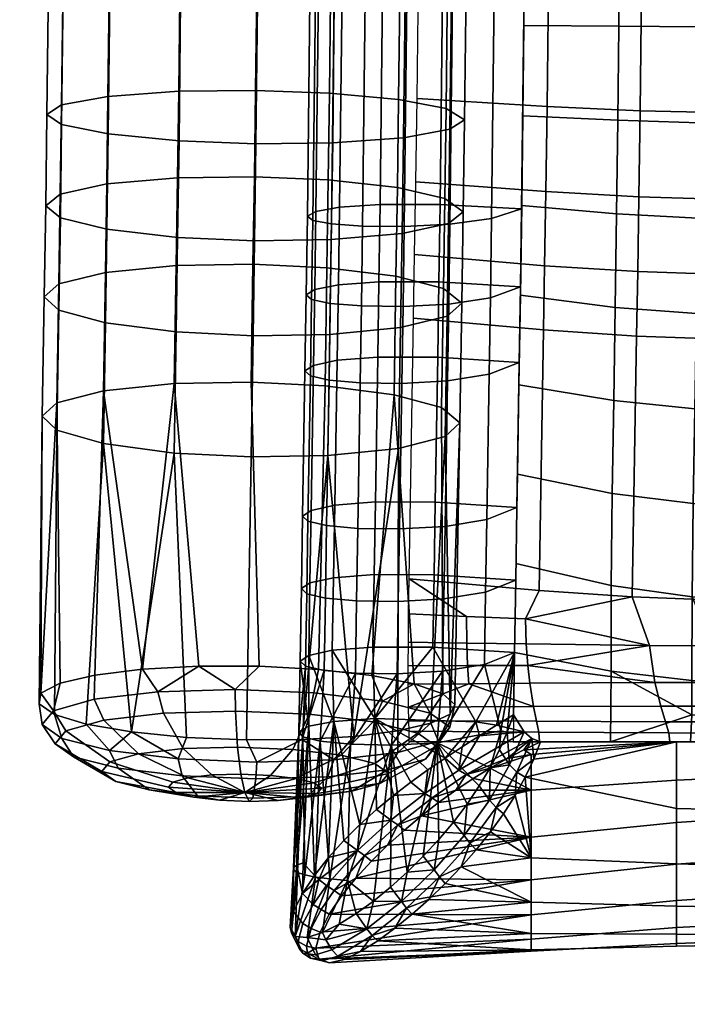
# Model space of a CAD drawing. Header units: millimetres. Extents: x -347 to 347, y -351 to 323.
# Tile 1 of 256: x -251 to -214, y -267 to -213. Entities that reach past the tile are written whole.
import ezdxf

# ---------------------------------------------------------------- set-up
doc = ezdxf.new("R2010")
doc.units = ezdxf.units.MM
doc.header["$MEASUREMENT"] = 0
for name, color, linetype in [('kolecka', 250, 'Continuous'), ('ram', 7, 'Continuous'), ('sedak', 33, 'Continuous')]:
    doc.layers.add(name, color=color, linetype=linetype)

msp = doc.modelspace()

# ---------------------------------------------------------------- meshes
at = {"layer": 'kolecka'}
mesh = msp.add_polyface(dxfattribs=at)
corners = [(-297.408, -108.823, 44.823), (-297.408, -101.256, 52.449), (-297.408, -105.349, 49.092), (-297.408, -112.778, 35.059), (-297.408, -91.524, 56.48), (-297.408, -96.589, 54.946), (-297.408, -101.08, 7.433), (-297.408, -86.257, 57.001), (-297.408, -81.198, 56.521), (-297.408, -91.316, 3.478), (-297.408, -80.989, 3.519), (-297.408, -71.257, 7.551), (-297.408, -75.924, 5.054), (-297.408, -71.434, 52.567), (-297.408, -76.318, 55.104), (-297.408, -86.257, 3), (-25, -346.98, 24.733), (-25, -342.949, 15), (-25, -345.446, 19.667), (-25, -347.501, 30), (-25, -347.021, 35.059), (-25, -335.323, 7.433), (-25, -325.559, 3.478), (-25, -330.439, 4.895), (-25, -339.593, 10.907), (-25, -325.767, 56.48), (-25, -305.5, 7.551), (-25, -343.067, 44.823), (-25, -345.604, 39.939), (-25, -339.593, 49.092), (-25, -335.5, 52.449), (-25, -330.833, 54.946), (-25, -320.5, 57.001), (-25, -315.441, 56.521), (-25, -315.233, 3.519), (-25, -310.167, 5.054), (-25, -293.979, 24.941), (-25, -297.934, 15.177), (-25, -295.395, 20.061), (-25, -301.408, 10.907), (-25, -294.02, 35.267)]
mesh.append_faces([[corners[k] for k in face] for face in [(0, 1, 2, 2), (1, 0, 3, 3), (4, 5, 1, 1), (6, 1, 3, 3), (6, 4, 1, 1), (7, 4, 8, 8), (9, 10, 6, 6), (11, 6, 10, 10), (10, 12, 11, 11), (11, 8, 4, 4), (13, 14, 8, 8), (11, 13, 8, 8), (15, 10, 9, 9), (16, 17, 18, 18), (19, 20, 16, 16), (21, 17, 16, 16), (21, 22, 23, 23), (20, 21, 16, 16), (21, 24, 17, 17), (25, 26, 21, 21), (27, 20, 28, 28), (27, 29, 30, 30), (30, 20, 27, 27), (25, 30, 31, 31), (21, 20, 30, 30), (21, 30, 25, 25), (32, 33, 25, 25), (22, 21, 34, 34), (26, 34, 21, 21), (34, 26, 35, 35), (26, 25, 33, 33), (26, 36, 37, 37), (37, 36, 38, 38), (39, 26, 37, 37), (26, 40, 36, 36)]])
at = {"layer": 'ram'}
mesh = msp.add_polyface(dxfattribs=at)
corners = [(-249.8, -222.806, 474.98), (-249.877, -227.817, 474.152), (-249.07, -228.553, 478.32), (-248.991, -223.467, 479.16), (-248.994, -222.168, 470.795), (-249.071, -227.105, 469.979), (-246.435, -221.607, 466.935), (-246.51, -226.478, 466.131), (-242.538, -221.27, 464.395), (-242.612, -226.1, 463.597), (-238.305, -221.207, 463.586), (-238.38, -226.028, 462.79), (-234.231, -221.38, 464.312), (-234.306, -226.219, 463.513), (-230.428, -221.799, 466.649), (-230.504, -226.685, 465.842), (-227.811, -222.401, 470.272), (-227.888, -227.354, 469.454), (-226.802, -223.137, 474.92), (-226.88, -228.174, 474.088), (-227.536, -218.595, 479.842), (-227.608, -223.775, 479.105), (-226.732, -218.066, 475.641), (-230.094, -219.059, 483.714), (-230.167, -224.336, 482.964), (-233.99, -219.336, 486.264), (-234.065, -224.673, 485.505), (-238.223, -219.386, 487.074), (-238.297, -224.736, 486.314), (-242.456, -219.229, 486.284), (-242.53, -224.551, 485.527), (-246.356, -218.853, 483.753), (-246.429, -224.102, 483.006), (-248.92, -218.324, 479.892), (-249.73, -217.774, 475.695), (-248.926, -217.245, 471.495), (-246.368, -216.78, 467.622), (-242.471, -216.503, 465.073), (-238.239, -216.454, 464.262), (-234.165, -216.601, 464.992), (-230.361, -216.952, 467.339), (-227.742, -217.453, 470.976), (-227.449, -211.073, 480.658), (-226.646, -210.708, 476.439), (-230.005, -211.391, 484.546), (-233.9, -211.578, 487.105), (-238.132, -211.606, 487.918), (-242.366, -211.492, 487.123), (-246.268, -211.227, 484.58), (-248.833, -210.857, 480.702), (-249.645, -210.476, 476.487), (-248.843, -210.111, 472.269), (-246.287, -209.793, 468.38), (-242.391, -209.606, 465.821), (-238.159, -209.578, 465.008), (-234.084, -209.684, 465.743), (-230.28, -209.932, 468.1), (-227.659, -210.282, 471.754), (-229.888, -196.058, 485.306), (-227.334, -196.028, 481.403), (-233.782, -196.067, 487.874), (-238.014, -196.055, 488.689), (-242.248, -196.025, 487.89), (-246.151, -195.977, 485.336), (-248.719, -195.921, 481.442)]
mesh.append_faces([[corners[k] for k in face] for face in [(0, 1, 2, 3), (4, 5, 1, 0), (6, 7, 5, 4), (8, 9, 7, 6), (10, 11, 9, 8), (12, 13, 11, 10), (14, 15, 13, 12), (16, 17, 15, 14), (18, 19, 17, 16), (20, 21, 18, 22), (23, 24, 21, 20), (25, 26, 24, 23), (27, 28, 26, 25), (29, 30, 28, 27), (31, 32, 30, 29), (33, 3, 32, 31), (34, 0, 3, 33), (35, 4, 0, 34), (36, 6, 4, 35), (37, 8, 6, 36), (38, 10, 8, 37), (39, 12, 10, 38), (40, 14, 12, 39), (41, 16, 14, 40), (22, 18, 16, 41), (42, 20, 22, 43), (44, 23, 20, 42), (45, 25, 23, 44), (46, 27, 25, 45), (47, 29, 27, 46), (48, 31, 29, 47), (49, 33, 31, 48), (50, 34, 33, 49), (51, 35, 34, 50), (52, 36, 35, 51), (53, 37, 36, 52), (54, 38, 37, 53), (55, 39, 38, 54), (56, 40, 39, 55), (57, 41, 40, 56), (43, 22, 41, 57), (58, 44, 42, 59), (60, 45, 44, 58), (61, 46, 45, 60), (62, 47, 46, 61), (63, 48, 47, 62), (64, 49, 48, 63)]])
mesh = msp.add_polyface(dxfattribs=at)
corners = [(-227.687, -228.886, 478.261), (-227.796, -235.512, 477.071), (-226.989, -234.768, 472.903), (-226.88, -228.174, 474.088), (-230.247, -229.513, 482.109), (-230.357, -236.168, 480.914), (-234.145, -229.89, 484.643), (-234.255, -236.564, 483.445), (-238.378, -229.963, 485.45), (-238.488, -236.64, 484.251), (-242.61, -229.759, 484.667), (-242.72, -236.428, 483.469), (-246.509, -229.26, 482.155), (-246.618, -235.907, 480.961), (-249.07, -228.553, 478.32), (-249.178, -235.169, 477.132), (-249.877, -227.817, 474.152), (-249.986, -234.399, 472.97), (-249.071, -227.105, 469.979), (-249.178, -233.655, 468.802), (-246.51, -226.478, 466.131), (-246.618, -232.999, 464.959), (-242.612, -226.1, 463.597), (-242.719, -232.603, 462.428), (-238.38, -226.028, 462.79), (-238.487, -232.527, 461.622), (-234.306, -226.219, 463.513), (-234.413, -232.726, 462.344), (-230.504, -226.685, 465.842), (-230.611, -233.212, 464.67), (-227.888, -227.354, 469.454), (-227.995, -233.91, 468.276), (-227.608, -223.775, 479.105), (-226.802, -223.137, 474.92), (-230.167, -224.336, 482.964), (-234.065, -224.673, 485.505), (-238.297, -224.736, 486.314), (-242.53, -224.551, 485.527), (-246.429, -224.102, 483.006), (-248.991, -223.467, 479.16), (-227.518, -250.814, 472.516), (-228.59, -251.311, 475.385), (-227.263, -250.271, 469.471), (-230.401, -251.728, 477.87), (-242.047, -252.087, 480.959), (-238.746, -252.226, 481.426), (-235.671, -252.202, 481.005), (-245.07, -251.788, 479.579), (-232.82, -252.032, 479.79), (-249.309, -250.823, 474.609), (-247.561, -251.355, 477.401), (-250.168, -250.239, 471.438), (-249.01, -249.108, 465.036), (-250.066, -249.651, 468.155), (-247.09, -248.656, 462.344), (-241.363, -248.168, 459.094), (-244.468, -248.334, 460.306), (-238.039, -248.173, 458.808), (-231.843, -248.677, 461.035), (-234.773, -248.348, 459.474), (-229.493, -249.135, 463.36), (-227.923, -249.681, 466.253)]
mesh.append_faces([[corners[k] for k in face] for face in [(0, 1, 2, 3), (4, 5, 1, 0), (6, 7, 5, 4), (8, 9, 7, 6), (10, 11, 9, 8), (12, 13, 11, 10), (14, 15, 13, 12), (16, 17, 15, 14), (18, 19, 17, 16), (20, 21, 19, 18), (22, 23, 21, 20), (24, 25, 23, 22), (26, 27, 25, 24), (28, 29, 27, 26), (30, 31, 29, 28), (3, 2, 31, 30), (32, 0, 3, 33), (34, 4, 0, 32), (35, 6, 4, 34), (36, 8, 6, 35), (37, 10, 8, 36), (38, 12, 10, 37), (39, 14, 12, 38), (40, 1, 41, 41), (40, 42, 2, 2), (43, 41, 1, 5), (44, 45, 9, 11), (45, 46, 7, 9), (1, 40, 2, 2), (13, 47, 11, 11), (48, 5, 7, 7), (49, 50, 13, 15), (51, 49, 15, 17), (19, 52, 53, 53), (54, 52, 19, 21), (53, 51, 17, 17), (23, 55, 56, 56), (57, 55, 23, 25), (58, 59, 27, 29), (29, 60, 58, 58), (59, 57, 25, 27), (56, 54, 21, 21), (17, 19, 53, 53), (21, 23, 56, 56), (42, 61, 31, 2), (29, 31, 61, 60), (13, 50, 47, 47)]])
mesh = msp.add_polyface(dxfattribs=at)
corners = [(-238.827, -255.116, 469.22), (-237.001, -255.565, 473.01), (-238.598, -255.612, 473.416), (-242.283, -254.207, 479.456), (-238.224, -254.375, 480.02), (-238.167, -253.456, 480.926), (-242.508, -253.276, 480.323), (-241.44, -255.305, 476.762), (-238.388, -255.432, 477.186), (-240.228, -255.545, 473.189), (-245.809, -253.78, 477.405), (-246.28, -252.818, 478.13), (-244.093, -254.984, 475.219), (-241.645, -255.373, 472.366), (-248.266, -253.158, 474.18), (-248.907, -252.154, 474.681), (-245.941, -254.517, 472.794), (-242.632, -255.123, 471.07), (-249.279, -252.438, 470.272), (-249.991, -251.383, 470.501), (-246.703, -253.975, 469.854), (-243.039, -254.834, 469.5), (-248.694, -251.727, 466.275), (-249.365, -250.624, 466.227), (-246.263, -253.44, 466.848), (-242.804, -254.548, 467.894), (-246.601, -251.136, 462.798), (-247.127, -249.991, 462.508), (-244.688, -252.995, 464.233), (-241.963, -254.311, 466.498), (-243.318, -250.753, 460.37), (-243.615, -249.581, 459.912), (-242.219, -252.707, 462.407), (-240.644, -254.157, 465.522), (-239.344, -250.636, 459.362), (-239.365, -249.457, 458.833), (-239.23, -252.62, 461.648), (-239.047, -254.11, 465.117), (-242.047, -252.087, 480.959), (-245.07, -251.788, 479.579), (-247.561, -251.355, 477.401), (-238.746, -252.226, 481.426), (-249.309, -250.823, 474.609), (-250.168, -250.239, 471.438), (-250.066, -249.651, 468.155), (-249.01, -249.108, 465.036), (-247.09, -248.656, 462.344), (-244.468, -248.334, 460.306), (-241.363, -248.168, 459.094), (-238.039, -248.173, 458.808), (-242.72, -236.428, 483.469)]
mesh.append_faces([[corners[k] for k in face] for face in [(0, 1, 2, 2), (3, 4, 5, 6), (7, 8, 4, 3), (9, 2, 8, 7), (0, 2, 9, 9), (10, 3, 6, 11), (12, 7, 3, 10), (13, 9, 7, 12), (0, 9, 13, 13), (14, 10, 11, 15), (16, 12, 10, 14), (17, 13, 12, 16), (0, 13, 17, 17), (18, 14, 15, 19), (20, 16, 14, 18), (21, 17, 16, 20), (0, 17, 21, 21), (22, 18, 19, 23), (24, 20, 18, 22), (25, 21, 20, 24), (0, 21, 25, 25), (26, 22, 23, 27), (28, 24, 22, 26), (29, 25, 24, 28), (0, 25, 29, 29), (30, 26, 27, 31), (32, 28, 26, 30), (33, 29, 28, 32), (0, 29, 33, 33), (34, 30, 31, 35), (36, 32, 30, 34), (37, 33, 32, 36), (0, 33, 37, 37), (6, 38, 39, 39), (11, 39, 40, 40), (41, 38, 6, 5), (42, 43, 19, 15), (11, 6, 39, 39), (15, 11, 40, 42), (23, 44, 45, 45), (46, 47, 31, 27), (31, 47, 48, 48), (45, 46, 27, 23), (35, 48, 49, 49), (23, 19, 43, 44), (35, 31, 48, 48), (38, 50, 39, 39)]])
mesh = msp.add_polyface(dxfattribs=at)
corners = [(-228.873, -253.284, 473.106), (-228.288, -252.574, 469.109), (-227.542, -251.529, 469.258), (-228.167, -252.289, 473.533), (-231.354, -254.611, 471.986), (-230.915, -254.077, 468.98), (-234.841, -255.174, 470.638), (-234.606, -254.889, 469.033), (-238.827, -255.116, 469.22), (-230.966, -253.876, 476.583), (-230.406, -252.922, 477.251), (-232.929, -255.057, 474.601), (-235.682, -255.411, 472.035), (-234.25, -254.259, 479.011), (-233.918, -253.331, 479.847), (-235.399, -255.345, 476.427), (-237.001, -255.565, 473.01), (-238.224, -254.375, 480.02), (-238.167, -253.456, 480.926), (-238.388, -255.432, 477.186), (-238.598, -255.612, 473.416), (-235.285, -250.805, 459.925), (-239.344, -250.636, 459.362), (-239.365, -249.457, 458.833), (-235.024, -249.637, 459.436), (-236.177, -252.746, 462.072), (-239.23, -252.62, 461.648), (-237.417, -254.178, 465.344), (-239.047, -254.11, 465.117), (-231.758, -251.232, 461.976), (-231.253, -250.094, 461.629), (-233.525, -253.068, 463.614), (-236, -254.349, 466.167), (-229.302, -251.853, 465.201), (-228.626, -250.758, 465.078), (-231.677, -253.535, 466.04), (-235.013, -254.599, 467.463), (-227.263, -250.271, 469.471), (-227.518, -250.814, 472.516), (-228.59, -251.311, 475.385), (-230.401, -251.728, 477.87), (-232.82, -252.032, 479.79), (-235.671, -252.202, 481.005), (-238.746, -252.226, 481.426), (-238.039, -248.173, 458.808), (-234.773, -248.348, 459.474), (-231.843, -248.677, 461.035), (-229.493, -249.135, 463.36), (-227.923, -249.681, 466.253), (-230.357, -236.168, 480.914), (-234.255, -236.564, 483.445)]
mesh.append_faces([[corners[k] for k in face] for face in [(0, 1, 2, 3), (4, 5, 1, 0), (6, 7, 5, 4), (8, 7, 6, 6), (9, 0, 3, 10), (11, 4, 0, 9), (12, 6, 4, 11), (8, 6, 12, 12), (13, 9, 10, 14), (15, 11, 9, 13), (16, 12, 11, 15), (8, 12, 16, 16), (17, 13, 14, 18), (19, 15, 13, 17), (20, 16, 15, 19), (21, 22, 23, 24), (25, 26, 22, 21), (27, 28, 26, 25), (8, 28, 27, 27), (29, 21, 24, 30), (31, 25, 21, 29), (32, 27, 25, 31), (8, 27, 32, 32), (33, 29, 30, 34), (35, 31, 29, 33), (36, 32, 31, 35), (8, 32, 36, 36), (1, 33, 34, 2), (5, 35, 33, 1), (7, 36, 35, 5), (8, 36, 7, 7), (37, 38, 3, 2), (10, 39, 40, 40), (40, 41, 14, 10), (3, 38, 39, 39), (18, 42, 43, 43), (14, 41, 42, 42), (18, 14, 42, 42), (3, 39, 10, 10), (44, 45, 24, 23), (30, 46, 47, 47), (34, 47, 48, 48), (45, 46, 30, 24), (34, 30, 47, 47), (2, 34, 48, 37), (40, 49, 41, 41), (41, 50, 42, 42)]])
at = {"layer": 'sedak'}
mesh = msp.add_polyface(dxfattribs=at)
corners = [(-222.097, -210.706, 473.2), (-222.18, -217.339, 472.477), (-229.345, -216.898, 468.813), (-229.262, -210.415, 469.522), (-221.984, -197.419, 473.926), (-229.148, -197.423, 470.236), (-221.946, -188.519, 473.887), (-229.11, -188.713, 470.201), (-221.935, -178.505, 473.406), (-229.099, -178.828, 469.729), (-218.061, -192.241, 490.884), (-217.959, -187.164, 489.688), (-223.293, -187.903, 487.608), (-223.31, -193.008, 487.692), (-218.11, -197.323, 491.132), (-223.333, -197.902, 487.653), (-218.139, -202.528, 490.978), (-223.365, -202.899, 487.49), (-218.178, -207.728, 490.688), (-223.406, -207.89, 487.204), (-218.227, -212.92, 490.273), (-223.455, -212.873, 486.792), (-218.285, -218.099, 489.721), (-223.513, -217.844, 486.254), (-220.463, -182.907, 487.411), (-223.286, -182.907, 487.411), (-227.783, -183.647, 485.795), (-227.781, -180.523, 485.632), (-223.284, -180.355, 487.276), (-223.286, -183.498, 487.441), (-231.085, -183.703, 485.74), (-231.083, -180.582, 485.578), (-233.319, -183.692, 486.768), (-233.317, -180.562, 486.606), (-234.614, -183.638, 488.369), (-234.611, -180.495, 488.207), (-235.081, -183.566, 490.089), (-235.078, -180.407, 489.926), (-234.778, -183.487, 491.694), (-234.775, -180.313, 491.53), (-233.747, -183.41, 493.005), (-233.744, -180.222, 492.841), (-223.286, -183.498, 487.441), (-223.284, -180.355, 487.276), (-224.929, -180.178, 490.958), (-224.932, -183.354, 491.124), (-227.802, -192.082, 486.033), (-223.306, -192.009, 487.686), (-231.104, -192.126, 485.975), (-233.339, -192.148, 487.002), (-234.634, -192.152, 488.603), (-235.102, -192.145, 490.324), (-234.8, -192.128, 491.931), (-233.769, -192.103, 493.245), (-232.052, -192.074, 494.087), (-232.03, -183.343, 493.845), (-229.756, -192.042, 494.255), (-229.734, -183.299, 494.01), (-227.247, -192.015, 493.455), (-227.225, -183.295, 493.209), (-224.953, -192.001, 491.371), (-223.306, -192.009, 487.686), (-227.9, -207.677, 485.558), (-223.405, -207.758, 487.213), (-231.203, -207.697, 485.496), (-233.439, -207.786, 486.516), (-234.735, -207.908, 488.112), (-235.205, -208.033, 489.828), (-234.903, -208.143, 491.432), (-233.874, -208.227, 492.744), (-232.157, -208.273, 493.586), (-229.862, -208.267, 493.757), (-227.351, -208.192, 492.963), (-225.056, -208.029, 490.887), (-223.405, -207.758, 487.213), (-228.075, -222.735, 483.92), (-223.581, -222.968, 485.565), (-231.378, -222.733, 483.854), (-233.615, -222.888, 484.865), (-234.913, -223.124, 486.446), (-235.385, -223.377, 488.147), (-235.085, -223.611, 489.738), (-234.057, -223.801, 491.04), (-232.342, -223.921, 491.877), (-230.046, -223.941, 492.049), (-227.534, -223.819, 491.264), (-225.236, -223.51, 489.207), (-223.581, -222.968, 485.565)]
mesh.append_faces([[corners[k] for k in face] for face in [(0, 1, 2, 3), (4, 0, 3, 5), (6, 4, 5, 7), (8, 6, 7, 9), (10, 11, 12, 13), (14, 10, 13, 15), (16, 14, 15, 17), (18, 16, 17, 19), (20, 18, 19, 21), (22, 20, 21, 23), (12, 24, 25, 25), (26, 27, 28, 29), (30, 31, 27, 26), (32, 33, 31, 30), (34, 35, 33, 32), (36, 37, 35, 34), (38, 39, 37, 36), (40, 41, 39, 38), (42, 43, 44, 45), (46, 26, 29, 47), (48, 30, 26, 46), (49, 32, 30, 48), (50, 34, 32, 49), (51, 36, 34, 50), (52, 38, 36, 51), (53, 40, 38, 52), (54, 55, 40, 53), (56, 57, 55, 54), (58, 59, 57, 56), (60, 45, 59, 58), (61, 42, 45, 60), (62, 46, 47, 63), (64, 48, 46, 62), (65, 49, 48, 64), (66, 50, 49, 65), (67, 51, 50, 66), (68, 52, 51, 67), (69, 53, 52, 68), (70, 54, 53, 69), (71, 56, 54, 70), (72, 58, 56, 71), (73, 60, 58, 72), (74, 61, 60, 73), (75, 62, 63, 76), (77, 64, 62, 75), (78, 65, 64, 77), (79, 66, 65, 78), (80, 67, 66, 79), (81, 68, 67, 80), (82, 69, 68, 81), (83, 70, 69, 82), (84, 71, 70, 83), (85, 72, 71, 84), (86, 73, 72, 85), (87, 74, 73, 86)]])
mesh = msp.add_polyface(dxfattribs=at)
corners = [(-223.248, -248.126, 468.456), (-223.33, -246.939, 467.771), (-216.546, -247.028, 470.226), (-208.705, -244.546, 470.966), (-209.383, -247.06, 471.01), (-212.987, -247.052, 470.818), (-213.237, -244.504, 470.731), (-205.774, -247.063, 471.08), (-217.486, -244.355, 469.901), (-223.373, -245.566, 467.48), (-217.189, -226.435, 473.122), (-217.247, -229.984, 472.502), (-222.374, -229.636, 470.539), (-222.315, -226.107, 471.156), (-212.94, -226.573, 473.954), (-212.999, -230.13, 473.332), (-208.408, -226.61, 474.19), (-208.467, -230.171, 473.567), (-217.123, -222.316, 473.789), (-222.25, -222.024, 471.817), (-212.875, -222.436, 474.624), (-208.343, -222.465, 474.861), (-217.054, -217.573, 474.456), (-222.18, -217.339, 472.477), (-212.805, -217.666, 475.295), (-208.274, -217.681, 475.533), (-216.971, -210.856, 475.188), (-222.097, -210.706, 473.2), (-212.722, -210.908, 476.03), (-208.191, -210.905, 476.27), (-222.612, -244.001, 467.939), (-213.749, -212.944, 492.06), (-213.7, -207.645, 492.477), (-218.178, -207.728, 490.688), (-218.227, -212.92, 490.273), (-209.773, -212.953, 492.719), (-209.723, -207.615, 493.136), (-213.808, -218.229, 491.501), (-218.285, -218.099, 489.721), (-209.833, -218.278, 492.157), (-213.876, -223.496, 490.788), (-218.351, -223.259, 489.024), (-209.902, -223.583, 491.439), (-213.953, -228.745, 489.956), (-218.427, -228.403, 488.209), (-209.98, -228.871, 490.599), (-214.037, -233.983, 489.052), (-218.51, -233.535, 487.322), (-210.065, -234.148, 489.689), (-214.126, -239.212, 488.103), (-218.596, -238.659, 486.393), (-210.154, -239.416, 488.734), (-214.189, -244.34, 486.741), (-218.655, -243.716, 485.189), (-210.24, -244.57, 487.312), (-214.199, -248.955, 484.233), (-218.65, -248.434, 483.23), (-212.21, -249.082, 484.477), (-210.331, -249.147, 484.603), (-206.037, -211.931, 492.904), (-206.113, -218.694, 492.201), (-206.06, -214.189, 492.697), (-206.173, -223.148, 491.597), (-205.995, -207.41, 493.243), (-206.344, -234.237, 489.769), (-206.273, -229.808, 490.537), (-206.517, -243.447, 487.809), (-206.457, -240.819, 488.528), (-206.417, -238.64, 488.981), (-208.525, -249.171, 484.649), (-206.597, -245.974, 486.788), (-206.239, -227.591, 490.906), (-206.687, -248.005, 485.579)]
mesh.append_faces([[corners[k] for k in face] for face in [(0, 1, 2, 2), (3, 4, 5, 6), (4, 3, 7, 7), (6, 5, 2, 8), (1, 9, 2, 2), (2, 9, 8, 8), (10, 11, 12, 13), (14, 15, 11, 10), (16, 17, 15, 14), (18, 10, 13, 19), (20, 14, 10, 18), (21, 16, 14, 20), (22, 18, 19, 23), (24, 20, 18, 22), (25, 21, 20, 24), (26, 22, 23, 27), (28, 24, 22, 26), (29, 25, 24, 28), (8, 30, 12, 11), (3, 6, 15, 17), (6, 8, 11, 15), (31, 32, 33, 34), (35, 36, 32, 31), (37, 31, 34, 38), (39, 35, 31, 37), (40, 37, 38, 41), (42, 39, 37, 40), (43, 40, 41, 44), (45, 42, 40, 43), (46, 43, 44, 47), (48, 45, 43, 46), (49, 46, 47, 50), (51, 48, 46, 49), (52, 49, 50, 53), (54, 51, 49, 52), (55, 52, 53, 56), (57, 58, 54, 54), (52, 55, 57, 57), (54, 52, 57, 57), (36, 35, 59, 59), (35, 39, 60, 61), (61, 59, 35, 35), (39, 42, 62, 60), (63, 36, 59, 59), (45, 48, 64, 65), (51, 54, 66, 67), (48, 51, 68, 68), (54, 58, 69, 69), (70, 54, 69, 69), (42, 45, 71, 62), (45, 65, 71, 71), (67, 68, 51, 51), (69, 72, 70, 70), (70, 66, 54, 54), (68, 64, 48, 48)]])
mesh = msp.add_polyface(dxfattribs=at)
corners = [(-222.315, -226.107, 471.156), (-222.374, -229.636, 470.539), (-229.539, -228.993, 466.906), (-229.48, -225.498, 467.517), (-222.25, -222.024, 471.817), (-229.415, -221.48, 468.168), (-222.18, -217.339, 472.477), (-229.345, -216.898, 468.813), (-222.612, -244.001, 467.939), (-229.777, -243.347, 464.308), (-218.351, -223.259, 489.024), (-218.285, -218.099, 489.721), (-223.513, -217.844, 486.254), (-223.579, -222.799, 485.588), (-218.427, -228.403, 488.209), (-223.653, -227.737, 484.809), (-218.51, -233.535, 487.322), (-223.732, -232.662, 483.952), (-218.596, -238.659, 486.393), (-223.813, -237.582, 483.061), (-218.655, -243.716, 485.189), (-223.895, -242.501, 482.168), (-228.139, -226.998, 483.246), (-228.075, -222.735, 483.92), (-223.581, -222.968, 485.565), (-223.646, -227.267, 484.887), (-231.441, -226.99, 483.18), (-231.378, -222.733, 483.854), (-233.679, -227.161, 484.187), (-233.615, -222.888, 484.865), (-234.978, -227.425, 485.763), (-234.913, -223.124, 486.446), (-235.45, -227.708, 487.46), (-235.385, -223.377, 488.147), (-235.151, -227.972, 489.046), (-235.085, -223.611, 489.738), (-234.123, -228.187, 490.345), (-234.057, -223.801, 491.04), (-232.408, -228.325, 491.18), (-232.342, -223.921, 491.877), (-230.112, -228.351, 491.351), (-230.046, -223.941, 492.049), (-227.6, -228.218, 490.569), (-227.534, -223.819, 491.264), (-225.302, -227.874, 488.518), (-225.236, -223.51, 489.207), (-223.646, -227.267, 484.887), (-223.581, -222.968, 485.565), (-228.205, -231.149, 482.531), (-223.712, -231.439, 484.17), (-231.507, -231.138, 482.465), (-233.745, -231.318, 483.47), (-235.044, -231.598, 485.042), (-235.517, -231.899, 486.736), (-235.218, -232.181, 488.319), (-234.191, -232.411, 489.615), (-232.476, -232.559, 490.449), (-230.18, -232.589, 490.62), (-227.668, -232.449, 489.84), (-225.369, -232.084, 487.794), (-223.712, -231.439, 484.17), (-228.336, -239.13, 481.086), (-223.844, -239.43, 482.725), (-231.638, -239.118, 481.019), (-233.876, -239.301, 482.022), (-235.176, -239.587, 483.593), (-235.649, -239.896, 485.285), (-235.351, -240.185, 486.867), (-234.324, -240.421, 488.163), (-232.61, -240.574, 488.996), (-230.315, -240.605, 489.168), (-227.802, -240.463, 488.389), (-225.503, -240.09, 486.346), (-223.844, -239.43, 482.725), (-228.403, -243.126, 480.363), (-223.91, -243.424, 482.001), (-231.705, -243.114, 480.297), (-233.943, -243.297, 481.301), (-235.243, -243.583, 482.873), (-235.715, -243.891, 484.565), (-235.417, -244.179, 486.147), (-234.39, -244.415, 487.443), (-232.675, -244.566, 488.276), (-225.568, -244.084, 485.622), (-227.867, -244.456, 487.667), (-223.91, -243.424, 482.001)]
mesh.append_faces([[corners[k] for k in face] for face in [(0, 1, 2, 3), (4, 0, 3, 5), (6, 4, 5, 7), (8, 9, 2, 1), (10, 11, 12, 13), (14, 10, 13, 15), (16, 14, 15, 17), (18, 16, 17, 19), (20, 18, 19, 21), (22, 23, 24, 25), (26, 27, 23, 22), (28, 29, 27, 26), (30, 31, 29, 28), (32, 33, 31, 30), (34, 35, 33, 32), (36, 37, 35, 34), (38, 39, 37, 36), (40, 41, 39, 38), (42, 43, 41, 40), (44, 45, 43, 42), (46, 47, 45, 44), (48, 22, 25, 49), (50, 26, 22, 48), (51, 28, 26, 50), (52, 30, 28, 51), (53, 32, 30, 52), (54, 34, 32, 53), (55, 36, 34, 54), (56, 38, 36, 55), (57, 40, 38, 56), (58, 42, 40, 57), (59, 44, 42, 58), (60, 46, 44, 59), (61, 48, 49, 62), (63, 50, 48, 61), (64, 51, 50, 63), (65, 52, 51, 64), (66, 53, 52, 65), (67, 54, 53, 66), (68, 55, 54, 67), (69, 56, 55, 68), (70, 57, 56, 69), (71, 58, 57, 70), (72, 59, 58, 71), (73, 60, 59, 72), (74, 61, 62, 75), (76, 63, 61, 74), (77, 64, 63, 76), (78, 65, 64, 77), (79, 66, 65, 78), (80, 67, 66, 79), (81, 68, 67, 80), (82, 69, 68, 81), (83, 72, 71, 84), (85, 73, 72, 83)]])
mesh = msp.add_polyface(dxfattribs=at)
corners = [(-223.33, -246.939, 467.771), (-226.597, -246.889, 466.231), (-226.612, -245.422, 465.885), (-223.373, -245.566, 467.48), (-229.822, -246.842, 464.6), (-229.806, -245.274, 464.199), (-223.139, -249.103, 469.49), (-226.499, -249.13, 468.204), (-226.557, -248.132, 467.022), (-223.248, -248.126, 468.456), (-229.828, -249.164, 466.841), (-229.829, -248.143, 465.502), (-222.926, -250.385, 471.959), (-229.814, -250.417, 469.989), (-216.242, -249.07, 471.529), (-229.777, -243.347, 464.308), (-222.612, -244.001, 467.939), (-217.486, -244.355, 469.901), (-218.65, -248.434, 483.23), (-218.655, -243.716, 485.189), (-223.895, -242.501, 482.168), (-223.976, -247.42, 481.277), (-218.692, -252.339, 480.39), (-224.057, -252.339, 480.39), (-230.379, -244.598, 488.447), (-230.315, -240.605, 489.168), (-232.61, -240.574, 488.996), (-232.675, -244.566, 488.276), (-227.867, -244.456, 487.667), (-227.802, -240.463, 488.389), (-228.469, -247.122, 479.64), (-228.403, -243.126, 480.363), (-223.91, -243.424, 482.001), (-223.976, -247.42, 481.277), (-231.772, -247.11, 479.574), (-231.705, -243.114, 480.297), (-234.01, -247.292, 480.578), (-233.943, -243.297, 481.301), (-235.309, -247.578, 482.15), (-235.243, -243.583, 482.873), (-235.781, -247.885, 483.842), (-235.715, -243.891, 484.565), (-235.483, -248.172, 485.424), (-235.417, -244.179, 486.147), (-234.456, -248.408, 486.72), (-234.39, -244.415, 487.443), (-232.741, -248.559, 487.553), (-230.445, -248.59, 487.724), (-227.933, -248.448, 486.944), (-225.634, -248.077, 484.899), (-225.568, -244.084, 485.622), (-223.976, -247.42, 481.277), (-223.91, -243.424, 482.001), (-231.673, -251.046, 478.505), (-233.936, -251.206, 479.394), (-235.297, -251.476, 480.888), (-235.847, -251.775, 482.541), (-235.628, -252.06, 484.121), (-234.674, -252.3, 485.451), (-233.018, -252.463, 486.356), (-230.755, -252.513, 486.633), (-228.231, -252.394, 485.979), (-224.033, -250.853, 480.657), (-224.373, -251.794, 481.423), (-224.73, -251.727, 482.284), (-226.102, -251.229, 479.521), (-224.971, -251.421, 480.037), (-224.033, -250.853, 480.657)]
mesh.append_faces([[corners[k] for k in face] for face in [(0, 1, 2, 3), (1, 4, 5, 2), (6, 7, 8, 9), (7, 10, 11, 8), (8, 11, 4, 1), (9, 8, 1, 0), (7, 6, 12, 12), (13, 10, 7, 7), (12, 13, 7, 7), (14, 6, 9, 9), (15, 16, 3, 2), (17, 3, 16, 16), (2, 5, 15, 15), (18, 19, 20, 21), (22, 18, 21, 23), (24, 25, 26, 27), (28, 29, 25, 24), (30, 31, 32, 33), (34, 35, 31, 30), (36, 37, 35, 34), (38, 39, 37, 36), (40, 41, 39, 38), (42, 43, 41, 40), (44, 45, 43, 42), (46, 27, 45, 44), (47, 24, 27, 46), (48, 28, 24, 47), (49, 50, 28, 48), (51, 52, 50, 49), (53, 34, 30, 30), (53, 54, 36, 36), (36, 34, 53, 53), (54, 55, 38, 38), (38, 36, 54, 54), (55, 56, 40, 40), (40, 38, 55, 55), (56, 57, 42, 42), (42, 40, 56, 56), (57, 58, 44, 44), (44, 42, 57, 57), (58, 59, 46, 46), (46, 44, 58, 58), (59, 60, 47, 47), (47, 46, 59, 59), (60, 61, 48, 48), (48, 47, 60, 60), (49, 48, 61, 61), (62, 51, 63, 63), (49, 64, 51, 51), (65, 30, 33, 33), (33, 66, 65, 65), (30, 65, 53, 53), (51, 64, 63, 63), (66, 33, 67, 67)]])
mesh = msp.add_polyface(dxfattribs=at)
corners = [(-216.546, -247.028, 470.226), (-216.242, -249.07, 471.529), (-223.248, -248.126, 468.456), (-215.914, -250.369, 473.466), (-222.926, -250.385, 471.959), (-223.139, -249.103, 469.49), (-215.652, -251.223, 475.629), (-222.754, -251.197, 474.654), (-215.48, -251.843, 477.93), (-222.639, -251.801, 477.459), (-215.416, -252.339, 480.39), (-222.597, -252.339, 480.39), (-212.674, -249.065, 472.02), (-212.987, -247.052, 470.818), (-212.337, -250.366, 473.828), (-212.068, -251.229, 475.863), (-211.891, -251.853, 478.042), (-211.826, -252.339, 480.39), (-209.073, -249.063, 472.18), (-209.383, -247.06, 471.01), (-208.74, -250.365, 473.945), (-208.475, -251.232, 475.939), (-208.3, -251.856, 478.079), (-208.235, -252.339, 480.39), (-205.469, -249.063, 472.238), (-205.774, -247.063, 471.08), (-205.142, -250.365, 473.989), (-214.213, -250.846, 482.458), (-214.199, -248.955, 484.233), (-218.65, -248.434, 483.23), (-218.692, -252.339, 480.39), (-214.282, -252.339, 480.39), (-210.511, -252.339, 480.39), (-210.399, -250.967, 482.661), (-212.248, -250.926, 482.592), (-212.337, -252.339, 480.39), (-210.331, -249.147, 484.603), (-212.21, -249.082, 484.477), (-208.628, -250.982, 482.686), (-208.525, -249.171, 484.649), (-208.764, -252.339, 480.39), (-206.921, -251.239, 482.335), (-206.798, -249.811, 484.055), (-207.057, -252.339, 480.39), (-206.687, -248.005, 485.579), (-215.057, -254.444, 476.173), (-215.057, -252.339, 480.39), (-207.057, -252.339, 480.39), (-207.057, -254.094, 475.931), (-215.057, -256.769, 473.904), (-207.057, -256.245, 473.424), (-215.057, -259.062, 473.131), (-207.057, -258.497, 472.436), (-215.057, -261.069, 473.404), (-207.057, -260.554, 472.533), (-215.057, -262.565, 474.32), (-207.057, -262.151, 473.327), (-215.057, -263.432, 475.675), (-207.057, -263.151, 474.621), (-215.057, -263.581, 477.311), (-207.057, -263.448, 476.265), (-215.057, -262.919, 479.072), (-207.057, -262.936, 478.108), (-215.057, -261.389, 480.741), (-207.057, -261.536, 479.935), (-215.057, -259.053, 481.862), (-207.057, -259.27, 481.279), (-215.057, -256.005, 481.917), (-207.057, -256.188, 481.608), (-215.057, -252.339, 480.39), (-207.057, -252.339, 480.39), (-223.057, -257.586, 474.65), (-223.057, -254.99, 476.55), (-223.057, -259.94, 474.212), (-223.057, -261.87, 474.76), (-223.057, -263.208, 475.866), (-223.057, -263.87, 477.315), (-223.057, -263.787, 478.94), (-223.057, -262.893, 480.573), (-223.057, -261.161, 481.996), (-223.057, -258.714, 482.768), (-223.057, -253.027, 479.173), (-223.383, -254.282, 481.769), (-222.544, -252.339, 480.39), (-222.918, -253.296, 481.128)]
mesh.append_faces([[corners[k] for k in face] for face in [(0, 1, 2, 2), (3, 4, 5, 1), (6, 7, 4, 3), (8, 9, 7, 6), (10, 11, 9, 8), (12, 1, 0, 13), (14, 3, 1, 12), (15, 6, 3, 14), (16, 8, 6, 15), (17, 10, 8, 16), (18, 12, 13, 19), (20, 14, 12, 18), (21, 15, 14, 20), (22, 16, 15, 21), (23, 17, 16, 22), (24, 18, 19, 25), (26, 20, 18, 24), (27, 28, 29, 29), (30, 31, 27, 27), (29, 30, 27, 27), (32, 33, 34, 35), (33, 36, 37, 34), (34, 37, 28, 27), (35, 34, 27, 31), (38, 39, 36, 33), (40, 38, 33, 32), (39, 38, 41, 42), (38, 40, 43, 41), (42, 44, 39, 39), (45, 46, 47, 48), (49, 45, 48, 50), (51, 49, 50, 52), (53, 51, 52, 54), (55, 53, 54, 56), (57, 55, 56, 58), (59, 57, 58, 60), (61, 59, 60, 62), (63, 61, 62, 64), (65, 63, 64, 66), (67, 65, 66, 68), (69, 67, 68, 70), (71, 72, 45, 49), (73, 71, 49, 51), (74, 73, 51, 53), (75, 74, 53, 55), (76, 75, 55, 57), (77, 76, 57, 59), (78, 77, 59, 61), (79, 78, 61, 63), (80, 79, 63, 65), (45, 72, 81, 46), (67, 69, 82, 82), (83, 84, 69, 69), (80, 65, 67, 82)]])
mesh = msp.add_polyface(dxfattribs=at)
corners = [(-222.754, -251.197, 474.654), (-229.796, -251.168, 473.37), (-229.814, -250.417, 469.989), (-222.926, -250.385, 471.959), (-222.639, -251.801, 477.459), (-229.783, -251.747, 476.833), (-222.597, -252.339, 480.39), (-229.777, -252.339, 480.39), (-228.231, -252.394, 485.979), (-225.313, -253.757, 482.683), (-224.73, -251.727, 482.284), (-225.913, -254.761, 483.152), (-227.042, -253.9, 478.087), (-223.443, -251.78, 480.373), (-223.017, -252.147, 480.328), (-226.63, -254.135, 477.878), (-228.915, -255.185, 477.033), (-228.516, -255.423, 476.834), (-224.253, -253.605, 481.684), (-225.347, -255.544, 482.714), (-224.988, -255.957, 482.687), (-223.844, -254.007, 481.696), (-223.443, -251.78, 480.373), (-223.017, -252.147, 480.328), (-222.544, -252.339, 480.39), (-223.454, -252.769, 479.623), (-224.379, -253.249, 478.905), (-225.315, -253.779, 478.238), (-226.259, -254.36, 477.627), (-227.207, -254.993, 477.078), (-224.033, -250.853, 480.657), (-224.971, -251.421, 480.037), (-225.912, -252.004, 479.435), (-226.855, -252.606, 478.854), (-228.744, -253.877, 477.776), (-227.799, -253.228, 478.298), (-230.633, -255.283, 476.881), (-229.689, -254.559, 477.298), (-223.94, -255.285, 482.302), (-223.383, -254.282, 481.769), (-222.918, -253.296, 481.128), (-222.544, -252.339, 480.39), (-224.373, -251.794, 481.423), (-224.799, -252.765, 482.103), (-224.033, -250.853, 480.657), (-215.057, -252.339, 480.39), (-223.057, -253.027, 479.173), (-223.057, -254.99, 476.55), (-215.057, -252.339, 480.39), (-228.157, -255.675, 476.596), (-226.102, -251.229, 479.521), (-231.673, -251.046, 478.505), (-230.755, -252.513, 486.633), (-229.893, -259.516, 483.689), (-225.634, -248.077, 484.899), (-226.591, -255.763, 483.502), (-227.339, -256.75, 483.729)]
mesh.append_faces([[corners[k] for k in face] for face in [(0, 1, 2, 3), (4, 5, 1, 0), (6, 7, 5, 4), (8, 9, 10, 10), (8, 11, 9, 9), (12, 13, 14, 15), (16, 12, 15, 17), (18, 19, 20, 21), (22, 18, 21, 23), (14, 24, 25, 25), (14, 25, 26, 26), (15, 27, 28, 28), (15, 28, 29, 29), (15, 26, 27, 27), (14, 26, 15, 15), (17, 15, 29, 29), (30, 13, 31, 31), (32, 31, 13, 13), (33, 32, 12, 12), (12, 16, 34, 35), (13, 12, 32, 32), (12, 35, 33, 33), (16, 36, 37, 37), (37, 34, 16, 16), (21, 38, 39, 39), (23, 40, 41, 41), (40, 23, 21, 21), (38, 21, 20, 20), (40, 21, 39, 39), (18, 9, 19, 19), (22, 42, 18, 18), (18, 43, 9, 9), (22, 44, 42, 42), (42, 43, 18, 18), (9, 11, 19, 19), (25, 45, 46, 46), (24, 45, 25, 25), (28, 27, 47, 47), (25, 46, 26, 26), (48, 40, 39, 39), (27, 26, 46, 46), (46, 47, 27, 27), (49, 29, 47, 47), (47, 29, 28, 28), (32, 50, 31, 31), (35, 50, 33, 33), (51, 35, 34, 34), (33, 50, 32, 32), (50, 35, 51, 51), (52, 53, 8, 8), (10, 9, 43, 43), (43, 42, 10, 10), (10, 54, 8, 8), (11, 8, 55, 55), (56, 55, 8, 8)]])
mesh = msp.add_polyface(dxfattribs=at)
corners = [(-232.625, -258.322, 475.739), (-230.789, -256.645, 476.208), (-230.399, -256.902, 476.041), (-232.233, -258.595, 475.594), (-234.324, -260.243, 475.804), (-233.915, -260.523, 475.662), (-229.103, -256.408, 476.186), (-230.041, -257.19, 475.856), (-230.963, -258.022, 475.616), (-231.859, -258.904, 475.483), (-232.715, -259.836, 475.476), (-233.504, -260.812, 475.628), (-232.486, -256.885, 476.306), (-231.568, -256.055, 476.543), (-230.633, -255.283, 476.881), (-234.76, -259.909, 476.116), (-235.057, -261.284, 476.121), (-234.212, -258.71, 476.218), (-233.373, -257.771, 476.191), (-234.983, -259.688, 476.398), (-235.656, -260.69, 476.755), (-230.196, -261.123, 483.132), (-229.893, -259.516, 483.689), (-230.812, -260.341, 483.444), (-223.057, -257.586, 474.65), (-223.057, -259.94, 474.212), (-235.297, -251.476, 480.888), (-235.609, -258.99, 477.612), (-235.973, -259.124, 478.368), (-235.847, -251.775, 482.541), (-236.149, -259.262, 479.15), (-236.134, -259.401, 479.935), (-235.628, -252.06, 484.121), (-235.929, -259.537, 480.703), (-235.531, -259.666, 481.431), (-234.674, -252.3, 485.451), (-234.939, -259.783, 482.096), (-234.153, -259.886, 482.677), (-233.018, -252.463, 486.356), (-230.755, -252.513, 486.633), (-233.177, -259.969, 483.147), (-228.744, -253.877, 477.776), (-229.689, -254.559, 477.298), (-231.673, -251.046, 478.505), (-233.936, -251.206, 479.394), (-236.156, -261.676, 477.349), (-236.341, -262.537, 478.236), (-236.062, -263.047, 479.337), (-231.75, -261.102, 483.085)]
mesh.append_faces([[corners[k] for k in face] for face in [(0, 1, 2, 3), (4, 0, 3, 5), (6, 7, 2, 2), (8, 2, 7, 7), (3, 8, 9, 9), (3, 9, 10, 10), (5, 10, 11, 11), (5, 3, 10, 10), (2, 8, 3, 3), (1, 12, 13, 13), (13, 14, 1, 1), (12, 1, 0, 0), (15, 0, 4, 4), (16, 15, 4, 4), (17, 0, 15, 15), (0, 17, 18, 18), (15, 19, 17, 17), (20, 19, 15, 15), (12, 0, 18, 18), (21, 22, 23, 23), (9, 24, 10, 10), (10, 25, 11, 11), (26, 27, 28, 28), (29, 26, 28, 28), (29, 30, 31, 31), (32, 29, 31, 31), (29, 28, 30, 30), (32, 33, 34, 34), (35, 32, 34, 34), (32, 31, 33, 33), (35, 36, 37, 37), (38, 35, 37, 37), (35, 34, 36, 36), (39, 38, 40, 40), (38, 37, 40, 40), (41, 42, 43, 43), (12, 44, 43, 43), (26, 44, 19, 19), (14, 13, 43, 43), (42, 14, 43, 43), (44, 12, 18, 18), (44, 18, 17, 17), (44, 17, 19, 19), (20, 27, 19, 19), (19, 27, 26, 26), (27, 20, 28, 28), (45, 30, 28, 28), (46, 31, 30, 30), (31, 46, 33, 33), (12, 43, 13, 13), (23, 22, 39, 39), (47, 34, 33, 33), (47, 36, 34, 34), (23, 39, 48, 48), (40, 48, 39, 39)]])
mesh = msp.add_polyface(dxfattribs=at)
corners = [(-230.789, -256.645, 476.208), (-228.915, -255.185, 477.033), (-228.516, -255.423, 476.834), (-230.399, -256.902, 476.041), (-228.391, -259.384, 483.436), (-230.196, -261.123, 483.132), (-229.921, -261.499, 482.952), (-228.109, -259.777, 483.299), (-226.749, -257.5, 483.302), (-226.437, -257.909, 483.221), (-225.347, -255.544, 482.714), (-224.988, -255.957, 482.687), (-229.103, -256.408, 476.186), (-228.157, -255.675, 476.596), (-227.207, -254.993, 477.078), (-230.633, -255.283, 476.881), (-229.617, -261.83, 482.741), (-228.692, -261.008, 483.001), (-227.789, -260.137, 483.163), (-226.915, -259.224, 483.222), (-226.081, -258.275, 483.172), (-225.299, -257.294, 483.005), (-224.581, -256.294, 482.715), (-223.94, -255.285, 482.302), (-229.893, -259.516, 483.689), (-229.001, -258.636, 483.819), (-228.146, -257.711, 483.834), (-227.339, -256.75, 483.729), (-226.591, -255.763, 483.502), (-225.913, -254.761, 483.152), (-223.057, -254.99, 476.55), (-232.715, -259.836, 475.476), (-223.057, -257.586, 474.65), (-223.057, -259.94, 474.212), (-234.184, -261.816, 475.978), (-223.057, -261.87, 474.76), (-223.057, -263.208, 475.866), (-234.919, -263.699, 477.431), (-223.057, -263.787, 478.94), (-233.363, -264.313, 480.56), (-223.057, -263.87, 477.315), (-234.748, -264.311, 478.512), (-223.057, -258.714, 482.768), (-223.057, -261.161, 481.996), (-223.383, -254.282, 481.769), (-223.057, -262.893, 480.573), (-231.509, -263.289, 481.919), (-230.041, -257.19, 475.856), (-230.963, -258.022, 475.616), (-234.688, -262.808, 476.572), (-231.859, -258.904, 475.483), (-230.559, -262.596, 482.385), (-232.453, -263.881, 481.321), (-228.231, -252.394, 485.979)]
mesh.append_faces([[corners[k] for k in face] for face in [(0, 1, 2, 3), (4, 5, 6, 7), (8, 4, 7, 9), (10, 8, 9, 11), (2, 12, 3, 3), (13, 12, 2, 2), (14, 13, 2, 2), (0, 15, 1, 1), (6, 16, 17, 17), (6, 17, 7, 7), (7, 18, 19, 19), (9, 19, 20, 20), (11, 21, 22, 22), (11, 22, 23, 23), (9, 20, 21, 21), (9, 7, 19, 19), (11, 9, 21, 21), (17, 18, 7, 7), (24, 5, 4, 4), (25, 4, 26, 26), (4, 8, 27, 26), (24, 4, 25, 25), (10, 28, 8, 8), (8, 28, 27, 27), (10, 29, 28, 28), (30, 12, 13, 13), (31, 32, 33, 33), (34, 33, 35, 35), (35, 36, 37, 37), (38, 39, 40, 40), (36, 40, 41, 41), (42, 23, 22, 22), (43, 19, 18, 18), (20, 42, 21, 21), (23, 42, 44, 44), (45, 43, 16, 16), (38, 45, 46, 46), (30, 32, 12, 12), (12, 32, 47, 47), (48, 47, 32, 32), (49, 34, 35, 35), (50, 48, 32, 32), (43, 17, 16, 16), (43, 18, 17, 17), (21, 42, 22, 22), (20, 19, 42, 42), (42, 19, 43, 43), (45, 51, 46, 46), (46, 52, 38, 38), (52, 39, 38, 38), (51, 45, 16, 16), (26, 53, 25, 25), (53, 24, 25, 25), (27, 53, 26, 26)]])
mesh = msp.add_polyface(dxfattribs=at)
corners = [(-235.057, -261.284, 476.121), (-234.324, -260.243, 475.804), (-233.915, -260.523, 475.662), (-234.629, -261.565, 475.982), (-235.63, -262.346, 476.716), (-235.173, -262.62, 476.574), (-235.894, -263.327, 477.675), (-235.426, -263.588, 477.495), (-235.837, -263.71, 478.285), (-235.386, -263.972, 478.075), (-235.639, -263.968, 478.933), (-235.218, -264.242, 478.698), (-234.93, -264.073, 480.135), (-234.573, -264.389, 479.891), (-234.029, -263.786, 481.091), (-233.711, -264.133, 480.865), (-232.101, -262.641, 482.39), (-231.817, -263.007, 482.19), (-230.196, -261.123, 483.132), (-229.921, -261.499, 482.952), (-233.504, -260.812, 475.628), (-234.184, -261.816, 475.978), (-234.919, -263.699, 477.431), (-234.688, -262.808, 476.572), (-234.748, -264.311, 478.512), (-235.656, -260.69, 476.755), (-234.76, -259.909, 476.116), (-236.341, -262.537, 478.236), (-236.156, -261.676, 477.349), (-236.261, -262.849, 478.775), (-236.062, -263.047, 479.337), (-234.173, -264.499, 479.613), (-233.363, -264.313, 480.56), (-232.453, -263.881, 481.321), (-231.509, -263.289, 481.919), (-230.559, -262.596, 482.385), (-229.617, -261.83, 482.741), (-235.397, -263.102, 480.395), (-234.364, -263.231, 481.251), (-233.634, -262.375, 482.015), (-231.75, -261.102, 483.085), (-234.55, -262.834, 481.284), (-232.694, -261.786, 482.611), (-230.812, -260.341, 483.444), (-223.057, -259.94, 474.212), (-223.057, -261.87, 474.76), (-223.057, -263.87, 477.315), (-223.057, -263.208, 475.866), (-236.149, -259.262, 479.15), (-235.929, -259.537, 480.703), (-235.973, -259.124, 478.368), (-234.153, -259.886, 482.677), (-234.939, -259.783, 482.096), (-233.177, -259.969, 483.147)]
mesh.append_faces([[corners[k] for k in face] for face in [(0, 1, 2, 3), (4, 0, 3, 5), (6, 4, 5, 7), (8, 6, 7, 9), (10, 8, 9, 11), (12, 10, 11, 13), (14, 12, 13, 15), (16, 14, 15, 17), (18, 16, 17, 19), (20, 21, 3, 2), (22, 7, 5, 23), (23, 5, 3, 21), (7, 22, 9, 9), (9, 22, 24, 24), (25, 26, 0, 0), (6, 27, 28, 4), (4, 28, 25, 0), (8, 29, 27, 6), (29, 8, 10, 30), (31, 13, 11, 24), (31, 32, 15, 13), (17, 33, 34, 34), (17, 34, 35, 35), (15, 32, 33, 33), (19, 17, 35, 35), (33, 17, 15, 15), (19, 35, 36, 36), (9, 24, 11, 11), (30, 10, 12, 37), (38, 14, 16, 16), (37, 12, 14, 38), (38, 16, 39, 39), (16, 18, 40, 40), (38, 41, 37, 37), (38, 39, 41, 41), (16, 40, 42, 42), (43, 40, 18, 18), (42, 39, 16, 16), (44, 21, 20, 20), (45, 22, 23, 23), (46, 31, 24, 24), (31, 46, 32, 32), (22, 47, 24, 24), (28, 27, 48, 48), (29, 49, 27, 27), (28, 50, 25, 25), (51, 52, 37, 37), (30, 37, 52, 52), (37, 41, 51, 51), (30, 49, 29, 29), (53, 51, 41, 41), (53, 42, 40, 40), (42, 53, 39, 39), (39, 53, 41, 41)]])

doc.saveas('drawing.dxf')
